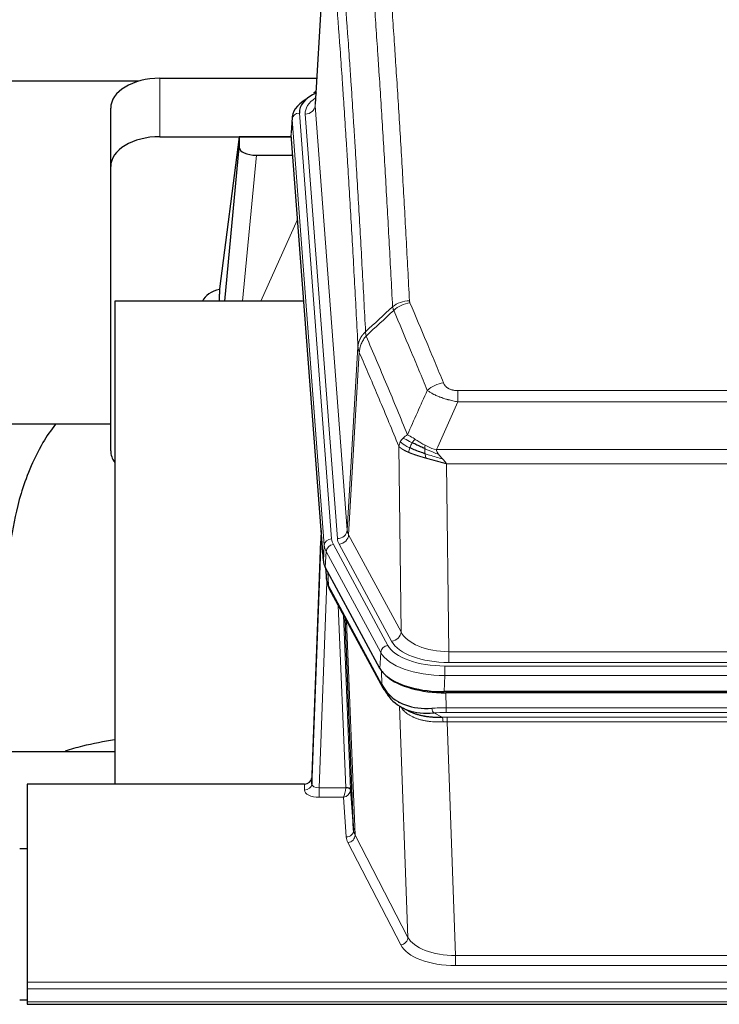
# Model space of a CAD drawing. Header units: inches. Extents: x 0 to 23760, y -13 to 16800.
# Tile 102 of 214: x 6200 to 6485, y 13839 to 14240. Entities that reach past the tile are written whole.
import ezdxf

# ---------------------------------------------------------------- set-up
doc = ezdxf.new("R2010")
doc.units = ezdxf.units.IN
doc.layers.add('254', color=7, linetype='Continuous', true_color=0xffffff)
doc.styles.add('latin_extended', font='simplex.shx')
doc.dimstyles.get("Standard").update_dxf_attribs({"dimtxt": 0.18, "dimasz": 0.18, "dimexe": 0.18, "dimexo": 0.0625, "dimgap": 0.09, "dimtad": 0, "dimtih": 1, "dimtoh": 1, "dimdec": 4, "dimzin": 0, "dimdsep": 46, "dimtxsty": 'Standard', "dimcen": 0.09, "dimadec": 0, "dimazin": 0, "dimtfac": 1, "dimtdec": 4, "dimtofl": 0, "dimtmove": 0, "dimatfit": 3, "dimfxl": 1, "dimtolj": 1, "dimtzin": 0, "dimarcsym": 0})

# ---------------------------------------------------------------- blocks, each defined once
blk = doc.blocks.new('_U11')
at = {"layer": '254', "color": 3, "linetype": 'Continuous', "lineweight": 13, "transparency": 16777216}
for p, q in [((8503.87, 13952.97), (8503.87, 10472.46)), ((1737.89, 13597.98), (1737.89, 10472.46)), ((1877.89, 10512.46), (8363.87, 10512.46))]:
    blk.add_line(p, q, dxfattribs=at)
at = {"layer": '254', "color": 3, "transparency": 16777216}
for points in [[(1877.89, 10535.79), (1877.89, 10489.13), (1737.89, 10512.46)], [(8363.87, 10489.13), (8363.87, 10535.79), (8503.87, 10512.46)]]:
    blk.add_solid(points, dxfattribs=at)
at = {"layer": 'Defpoints', "color": 0, "transparency": 16777216}
for p in [(8503.87, 13992.97), (1737.89, 13637.98), (8503.87, 10512.46)]:
    blk.add_point(p, dxfattribs=at)
at = {"layer": '254', "color": 2, "lineweight": 13, "transparency": 16777216, "insert": (4877.55, 10722.46), "char_height": 140, "attachment_point": 1, "style": 'latin_extended'}
blk.add_mtext('\\A1;6766', dxfattribs=at)
blk = doc.blocks.new('_U14')
at = {"layer": '254', "color": 3, "linetype": 'Continuous', "lineweight": 13, "transparency": 16777216}
for p, q in [((6034.24, 13124.3), (6034.24, 14087.63)), ((5412.87, 13124.3), (6074.24, 13124.3)), ((6034.24, 12619.98), (6034.24, 12984.3)), ((8055.87, 12479.98), (5994.24, 12479.98))]:
    blk.add_line(p, q, dxfattribs=at)
at = {"layer": '254', "color": 3, "transparency": 16777216}
for points in [[(6057.57, 12984.3), (6010.9, 12984.3), (6034.24, 13124.3)], [(6010.9, 12619.98), (6057.57, 12619.98), (6034.24, 12479.98)]]:
    blk.add_solid(points, dxfattribs=at)
at = {"layer": 'Defpoints', "color": 0, "transparency": 16777216}
for p in [(5372.87, 13124.3), (6034.24, 13124.3), (8095.87, 12479.98)]:
    blk.add_point(p, dxfattribs=at)
at = {"layer": '254', "color": 2, "lineweight": 13, "transparency": 16777216, "insert": (5824.24, 13657.63), "char_height": 140, "attachment_point": 1, "rotation": 90, "style": 'latin_extended'}
blk.add_mtext('\\A1;\\C2;650', dxfattribs=at)

msp = doc.modelspace()

# ---------------------------------------------------------------- linework, layer by layer
at = {"layer": '254', "color": 2, "linetype": 'Continuous', "lineweight": 25}
for p, q in [((6325.352, 14291.873), (6320.101, 14205.237)), ((6248.198, 14214.63), (6081.057, 14214.63)), ((6256.923, 14215.835), (6320.745, 14215.835)), ((6320.413, 14210.379), (6319.469, 14209.944)), ((6236.923, 14179.859), (6236.923, 14203.661)), ((6310.722, 14199.886), (6310.341, 14193.604)), ((6256.923, 14192.033), (6310.409, 14192.033)), ((6289.233, 14191.944), (6281.185, 14130.158)), ((6310.417, 14191.944), (6289.233, 14191.944)), ((6289.233, 14191.944), (6289.233, 14187.713)), ((6323.465, 14019.367), (6310.347, 14192.82)), ((6283.322, 14125.057), (6289.233, 14187.713)), ((6296.207, 14184.493), (6310.977, 14184.493)), ((6236.923, 14064.205), (6236.923, 14179.859)), ((6281.184, 14130.152), (6281.185, 14130.158)), ((6281.184, 14130.152), (6281.184, 14127.967)), ((6315.473, 14125.056), (6238.529, 14125.056)), ((6238.529, 14125.056), (6238.529, 13928.489)), ((6236.914, 14074.977), (6166.509, 14074.977)), ((6322.529, 14031.748), (6318.771, 13931.109)), ((6318.76, 13928.573), (6322.448, 14027.355)), ((6346.504, 13975.575), (6324.25, 14016.789)), ((6324.377, 14016.553), (6324.741, 14011.751)), ((6324.734, 14011.864), (6324.563, 14016.208)), ((6324.734, 14011.864), (6324.741, 14011.751)), ((6325.878, 14007.955), (6347.626, 13967.679)), ((6335.785, 13909.744), (6332.357, 13995.955)), ((6589.073, 13966.137), (6372.666, 13966.137)), ((6588.481, 13965.655), (6373.258, 13965.655)), ((6355.767, 13959.503), (6358.51, 13958.116)), ((6166.532, 13941.828), (6238.529, 13941.828)), ((6202.869, 13928.488), (6202.869, 13847.853)), ((6315.772, 13928.488), (6202.869, 13928.488)), ((6318.771, 13931.109), (6318.76, 13928.573)), ((6334.556, 13926.362), (6335.785, 13909.744)), ((6199.87, 13902.29), (6202.87, 13902.29)), ((6202.869, 13847.853), (6202.869, 13845.119)), ((6202.869, 13845.119), (6202.869, 13839.871)), ((6202.874, 13840.547), (6199.872, 13840.547)), ((6202.869, 13839.871), (6202.869, 13838.856)), ((6202.869, 13838.856), (6759.869, 13838.856))]:
    msp.add_line(p, q, dxfattribs=at)
at = {"layer": '254', "color": 110, "linetype": 'Continuous', "lineweight": 13}
for p, q in [((6325.353, 14291.251), (6320.106, 14204.661)), ((6256.923, 14192.033), (6256.923, 14215.835)), ((6313.722, 14201.67), (6326.833, 14028.309)), ((6316.114, 14201.235), (6329.18, 14028.462)), ((6320.106, 14204.661), (6333.172, 14031.888)), ((6310.728, 14199.1), (6310.347, 14192.82)), ((6323.839, 14025.739), (6310.728, 14199.1)), ((6296.207, 14184.493), (6290.6, 14125.057)), ((6298.011, 14125.057), (6312.952, 14158.371)), ((6333.172, 14031.888), (6337.549, 14106.565)), ((6338.105, 14104.231), (6333.753, 14029.979)), ((6378.198, 14088.684), (6583.541, 14088.684)), ((6378.198, 14084.12), (6378.198, 14088.684)), ((6583.541, 14084.12), (6378.198, 14084.12)), ((6355.105, 13990.436), (6354.147, 14066.086)), ((6369.467, 14064.641), (6592.272, 14064.641)), ((6588.159, 14058.897), (6373.579, 14058.897)), ((6373.579, 14058.897), (6374.548, 13982.401)), ((6333.753, 14029.979), (6355.105, 13990.436)), ((6323.465, 14019.367), (6323.839, 14025.739)), ((6327.53, 14026.018), (6349.704, 13984.953)), ((6351.229, 13986.627), (6329.877, 14026.171)), ((6324.623, 14023.162), (6324.25, 14016.789)), ((6346.797, 13982.096), (6324.623, 14023.162)), ((6324.38, 14016.548), (6324.734, 14011.864)), ((6325.301, 14014.842), (6325.519, 14009.285)), ((6324.884, 14010.893), (6321.753, 13927.041)), ((6325.519, 14009.285), (6347.266, 13969.009)), ((6332.559, 13927.128), (6329.537, 14001.179)), ((6331.664, 13997.239), (6334.556, 13926.362)), ((6332.903, 13994.944), (6336.371, 13907.733)), ((6346.504, 13975.575), (6346.797, 13982.096)), ((6374.548, 13977.987), (6374.548, 13982.401)), ((6374.548, 13982.401), (6587.191, 13982.401)), ((6372.959, 13976.563), (6588.779, 13976.563)), ((6372.959, 13972.658), (6372.959, 13976.563)), ((6587.191, 13977.987), (6374.548, 13977.987)), ((6347.266, 13969.009), (6347.09, 13974.645)), ((6372.959, 13972.658), (6372.666, 13966.137)), ((6588.779, 13972.658), (6372.959, 13972.658)), ((6373.258, 13965.655), (6373.449, 13959.564)), ((6357.856, 13866.119), (6354.42, 13960.259)), ((6368.424, 13957.47), (6371.878, 13955.725)), ((6373.449, 13957.698), (6373.449, 13959.564)), ((6373.449, 13959.564), (6588.29, 13959.564)), ((6588.29, 13957.698), (6373.449, 13957.698)), ((6373.791, 13953.891), (6373.791, 13955.756)), ((6373.791, 13955.756), (6587.948, 13955.756)), ((6373.791, 13953.891), (6377.264, 13858.715)), ((6587.948, 13953.891), (6373.791, 13953.891)), ((6315.762, 13926.04), (6315.772, 13928.488)), ((6321.753, 13927.041), (6321.753, 13923.126)), ((6321.753, 13927.041), (6332.558, 13927.041)), ((6321.753, 13923.126), (6331.595, 13923.126)), ((6332.789, 13906.977), (6331.595, 13923.126)), ((6354.947, 13863.056), (6333.462, 13904.67)), ((6336.371, 13907.733), (6357.856, 13866.119)), ((6377.264, 13858.715), (6377.264, 13854.614)), ((6377.264, 13858.715), (6584.474, 13858.715)), ((6584.474, 13854.614), (6377.264, 13854.614)), ((6202.869, 13847.853), (6759.869, 13847.853)), ((6202.869, 13845.119), (6759.869, 13845.119)), ((6202.869, 13839.871), (6759.869, 13839.871))]:
    msp.add_line(p, q, dxfattribs=at)
at = {"layer": '254', "color": 2, "linetype": 'Continuous', "lineweight": 25}
for centre, major_axis, ratio, start_param, end_param in [((6256.923, 14203.661), (-20, 0), 0.608706, 4.712389, 6.2831853), ((6337.741, 14202.044), (-24.034, 0.016), 0.461198, 5.4992389, 6.318352), ((6320.727, 14207.22), (1.258, -2.724), 0.6272114, 2.6666598, 3.1415983), ((6337.741, 14199.383), (-27.03, 0.194), 0.4633579, 5.618257, 6.3212481), ((6256.923, 14179.859), (-20, 0), 0.608706, 4.712389, 6.2831853), ((6296.26, 14187.738), (7.027, 0.031), 0.4617281, 3.1395348, 4.7027345), ((6284.064, 14122.978), (-10.208, 0), 0.7029015, 4.9983373, 5.9892938), ((6284.064, 13931.587), (-10.152, 515.131), 0.0020796, 5.0973621, 5.1034662), ((6256.923, 14064.205), (-20, 0), 0.608706, 0, 0.4035719), ((6350.485, 14019.806), (27.037, 0.006), 0.4611335, 3.1763491, 3.3855005), ((6352.529, 13992.075), (-27.174, 22.247), 0.2659531, 0.2482946, 0.2802748), ((6351.378, 14021.351), (26.161, 11.46), 0.4493681, 3.0159633, 3.1613144), ((6329.232, 14010.176), (3.584, 1.776), 0.8816114, 2.7716102, 3.1419462), ((6372.724, 13978.621), (27.023, 0.034), 0.4619935, 3.3853572, 3.670307), ((6374.098, 13952.13), (-27.355, 20.182), 0.1876908, 0.3765826, 0.5974134), ((6373.283, 13978.13), (27.01, 0.015), 0.4618579, 3.6271853, 4.7111791), ((6372.724, 13978.621), (27.023, 0.034), 0.4619935, 3.670307, 4.7096668), ((6351.145, 13969.58), (3.52, 1.9), 0.8606628, 3.1415888, 3.5094104), ((6371.402, 13949.267), (-23.434, 19.972), 0.1471226, 0.3626514, 0.5834823), ((6352.922, 13966.898), (3.195, 2.407), 0.6715965, 2.6043549, 3.391291), ((6373.195, 13980.947), (25.329, 12.681), 0.6929209, 3.2824386, 4.1662755), ((6373.195, 13980.947), (23.359, 16.381), 0.7286412, 3.1732971, 4.057134), ((6351.023, 13959.407), (-3.388, -2.127), 0.8041825, 3.1410453, 3.3164277), ((6315.772, 13931.201), (3, 0.002), 0.9042699, 4.7116987, 6.2488686)]:
    msp.add_ellipse(centre, major_axis=major_axis, ratio=ratio, start_param=start_param, end_param=end_param, dxfattribs=at)
at = {"layer": '254', "color": 110, "linetype": 'Continuous', "lineweight": 13}
for centre, major_axis, ratio, start_param, end_param in [((6340.133, 14201.609), (-24.034, 0.016), 0.461198, 5.6862399, 6.318352), ((6313.722, 14199.009), (2.991, 0.226), 0.8864705, 1.5038552, 3.0222916), ((6316.114, 14204.783), (3.989, 0.302), 0.8864705, 4.6454478, 6.1638843), ((6358.502, 14116.936), (-9.987, -0.512), 0.8285973, 4.6699673, 5.4273767), ((6358.69, 14116.144), (-9.188, -3.948), 0.8056434, 4.3791539, 5.1247913), ((6372.351, 14083.682), (-9.245, -3.812), 0.7933159, 4.3962573, 5.1392153), ((6322.448, 14025.202), (0.214, 6.443), 0.0117452, 0.5090713, 1.2305416), ((6329.18, 14032.01), (3.989, 0.302), 0.8864705, 4.6454478, 6.1638843), ((6329.877, 14029.719), (3.52, 1.9), 0.8606628, 4.2773553, 5.7957917), ((6353.198, 14032.4), (20.038, 0.241), 0.4621297, 3.1708089, 3.3799603), ((6325.447, 14027.263), (2.998, -0.112), 0.4302668, 3.1576572, 3.7226285), ((6326.833, 14025.648), (2.991, 0.226), 0.8864705, 1.5038552, 3.0222916), ((6350.851, 14026.039), (-27.028, 0.171), 0.4605352, 0.0378207, 0.2469722), ((6327.53, 14023.357), (2.64, 1.425), 0.8606628, 1.1357626, 2.6541991), ((6350.851, 14028.7), (24.033, 0.005), 0.4611335, 3.1763491, 3.3855005), ((6353.198, 14028.852), (24.033, 0.005), 0.4611335, 3.1763491, 3.3855005), ((6352.529, 13992.076), (-27.538, 20.422), 0.1820491, 0.3394773, 0.3714577), ((6329.398, 14009.855), (3.52, 1.9), 0.8606628, 2.7414655, 3.1415888), ((6351.229, 13990.175), (3.52, 1.9), 0.8606628, 4.2773553, 5.7957917), ((6374.468, 13993.008), (-20.002, 0.126), 0.5302672, 0.2567917, 1.5781041), ((6349.704, 13982.292), (2.64, 1.425), 0.8606628, 1.1357626, 2.6541991), ((6373.011, 13987.66), (24.02, 0.03), 0.4619935, 3.3853572, 4.7096668), ((6374.468, 13989.46), (-24.002, 0.049), 0.477994, 0.2537759, 1.5750883), ((6373.011, 13984.999), (-27.018, 0.111), 0.4567867, 0.246464, 1.5707737), ((6351.145, 13969.58), (3.52, 1.9), 0.8606628, 2.7414655, 3.1415888), ((6374.098, 13952.13), (-27.015, 0.091), 0.2751837, 4.7373543, 4.9581852), ((6368.424, 13961.305), (-0.368, 3.983), 0.2964475, 2.0527062, 2.8396422), ((6374.098, 13948.295), (-23.017, 0.318), 0.4083138, 4.7462544, 4.9670852), ((6374.58, 13945.944), (-24.025, 0.387), 0.4081206, 4.7518286, 4.8316761), ((6371.878, 13951.89), (0.131, -3.998), 0.1099517, 2.0830946, 2.8518059), ((6374.58, 13942.108), (-20.023, 0.877), 0.5868265, 4.777515, 4.8573626), ((6315.762, 13928.664), (-3, 0.013), 0.8746179, 1.5745081, 3.1116779), ((6321.765, 13928.664), (3.004, 0.138), 0.5390598, 3.1127167, 4.683513), ((6321.765, 13926.04), (6.003, 0.008), 0.4854373, 3.1388974, 4.7096937), ((6331.595, 13925.749), (0.506, 2.997), 0.2740591, 3.694004, 5.2037138), ((6331.595, 13925.749), (2.669, 1.608), 0.8008031, 4.262859, 5.7725688), ((6331.559, 13927.096), (-1.001, 0.011), 0.903668, 3.0924533, 3.1882188), ((6332.558, 13926.18), (1.996, -0.13), 0.4297663, 0.0674602, 1.5988341), ((6332.559, 13926.267), (1.998, 0.082), 0.4302193, 0.0160628, 1.553239), ((6331.559, 13926.235), (2.996, 0.15), 0.884215, 6.1784613, 6.2742268), ((6332.789, 13909.601), (-2.992, -0.221), 0.8740585, 1.5062672, 3.1117425), ((6355.788, 13909.999), (-20.016, 0.121), 0.4848834, 0.0387668, 0.248091), ((6355.788, 13907.375), (-23.014, 0.002), 0.4845187, 0.0358431, 0.2451673), ((6333.462, 13907.294), (-2.666, -1.376), 0.8484453, 1.1579292, 2.76165), ((6354.947, 13865.68), (-2.666, -1.376), 0.8484453, 1.1579292, 2.76165), ((6377.271, 13868.389), (-20.013, 0.104), 0.483363, 0.2476114, 1.5729934), ((6377.271, 13865.765), (23.012, 0.004), 0.4845836, 3.3866449, 4.7120269)]:
    msp.add_ellipse(centre, major_axis=major_axis, ratio=ratio, start_param=start_param, end_param=end_param, dxfattribs=at)
for points, knots in [([(6351.635, 14122.849), (6351.196, 14131.417), (6350.305, 14148.316), (6349.383, 14164.739), (6348.68, 14176.877), (6348.444, 14180.894), (6347.967, 14188.867), (6347.727, 14192.824), (6347.001, 14204.605), (6346.509, 14212.338), (6345.885, 14221.851), (6345.759, 14223.746), (6345.508, 14227.52), (6345.129, 14233.158), (6344.746, 14238.726), (6343.974, 14249.767), (6342.931, 14264.24), (6341.321, 14285.2), (6340.219, 14298.675), (6339.661, 14305.287)], [0, 0, 0, 0, 0.125, 0.25, 0.25, 0.3125, 0.3125, 0.375, 0.375, 0.5, 0.5, 0.53125, 0.53125, 0.5625, 0.625, 0.625, 0.75, 0.875, 1, 1, 1, 1]), ([(6346.544, 14307.877), (6347.101, 14301.257), (6348.202, 14287.767), (6349.81, 14266.782), (6350.852, 14252.293), (6351.623, 14241.238), (6352.005, 14235.664), (6352.383, 14230.02), (6352.635, 14226.241), (6352.76, 14224.344), (6353.383, 14214.82), (6353.875, 14207.078), (6354.6, 14195.283), (6354.84, 14191.321), (6355.316, 14183.339), (6355.552, 14179.317), (6356.254, 14167.164), (6357.174, 14150.722), (6358.065, 14133.804), (6358.502, 14125.225)], [0, 0, 0, 0, 0.125, 0.25, 0.375, 0.375, 0.4375, 0.46875, 0.46875, 0.5, 0.5, 0.625, 0.625, 0.6875, 0.6875, 0.75, 0.75, 0.875, 1, 1, 1, 1]), ([(6328.409, 14297.867), (6328.98, 14291.176), (6330.108, 14277.533), (6331.753, 14256.292), (6332.819, 14241.613), (6333.608, 14230.409), (6333.999, 14224.759), (6334.451, 14218.081), (6334.643, 14215.202), (6334.771, 14213.278), (6334.835, 14212.314), (6335.154, 14207.484), (6335.533, 14201.64), (6335.971, 14194.74), (6336.158, 14191.765), (6336.282, 14189.778), (6336.344, 14188.782), (6336.9, 14179.804), (6337.873, 14163.597), (6339.284, 14138.544), (6340.192, 14121.348), (6340.638, 14112.627)], [0, 0, 0, 0, 0.125, 0.25, 0.375, 0.375, 0.4375, 0.46875, 0.484375, 0.484375, 0.5, 0.5, 0.5625, 0.59375, 0.609375, 0.609375, 0.625, 0.625, 0.75, 0.875, 1, 1, 1, 1]), ([(6337.549, 14106.565), (6337.104, 14115.259), (6336.198, 14132.401), (6334.791, 14157.375), (6333.821, 14173.533), (6333.266, 14182.483), (6333.205, 14183.476), (6333.081, 14185.457), (6332.895, 14188.423), (6332.458, 14195.302), (6332.08, 14201.128), (6331.762, 14205.944), (6331.698, 14206.905), (6331.57, 14208.823), (6331.378, 14211.694), (6330.928, 14218.352), (6330.538, 14223.985), (6329.752, 14235.156), (6328.688, 14249.793), (6327.048, 14270.974), (6325.923, 14284.578), (6325.353, 14291.251)], [0, 0, 0, 0, 0.125, 0.25, 0.375, 0.375, 0.390625, 0.390625, 0.40625, 0.4375, 0.5, 0.5, 0.515625, 0.515625, 0.53125, 0.5625, 0.625, 0.625, 0.75, 0.875, 1, 1, 1, 1]), ([(6358.69, 14124.43), (6358.634, 14124.561), (6358.59, 14124.692), (6358.528, 14124.957), (6358.509, 14125.091), (6358.502, 14125.225)], [0, 0, 0, 0, 0.5, 0.5, 1, 1, 1, 1]), ([(6365.771, 14088.78), (6364.636, 14091.539), (6363.499, 14094.287), (6361.224, 14099.759), (6360.085, 14102.484), (6356.666, 14110.625), (6354.382, 14116.007), (6352.093, 14121.343)], [0, 0, 0, 0, 0.25, 0.25, 0.5, 0.5, 1, 1, 1, 1]), ([(6358.69, 14124.43), (6360.975, 14119.089), (6363.257, 14113.703), (6366.672, 14105.555), (6367.809, 14102.827), (6370.082, 14097.349), (6371.217, 14094.599), (6372.351, 14091.838)], [0, 0, 0, 0, 0.5, 0.5, 0.75, 0.75, 1, 1, 1, 1]), ([(6337.549, 14106.565), (6337.549, 14106.58), (6337.551, 14106.61), (6337.554, 14106.654), (6337.558, 14106.699), (6337.561, 14106.744), (6337.565, 14106.789), (6337.569, 14106.834), (6337.573, 14106.878), (6337.578, 14106.923), (6337.583, 14106.968), (6337.588, 14107.013), (6337.593, 14107.057), (6337.599, 14107.102), (6337.605, 14107.147), (6337.611, 14107.191), (6337.617, 14107.236), (6337.624, 14107.28), (6337.631, 14107.325), (6337.638, 14107.369), (6337.645, 14107.414), (6337.653, 14107.458), (6337.661, 14107.503), (6337.669, 14107.547), (6337.677, 14107.592), (6337.686, 14107.636), (6337.695, 14107.68), (6337.704, 14107.725), (6337.713, 14107.769), (6337.723, 14107.813), (6337.733, 14107.857), (6337.743, 14107.901), (6337.753, 14107.945), (6337.764, 14107.989), (6337.775, 14108.033), (6337.786, 14108.077), (6337.797, 14108.121), (6337.809, 14108.165), (6337.821, 14108.209), (6337.833, 14108.252), (6337.845, 14108.296), (6337.858, 14108.34), (6337.871, 14108.383), (6337.884, 14108.427), (6337.897, 14108.47), (6337.911, 14108.514), (6337.924, 14108.557), (6337.939, 14108.6), (6337.953, 14108.644), (6337.967, 14108.687), (6337.982, 14108.73), (6337.997, 14108.773), (6338.013, 14108.816), (6338.028, 14108.859), (6338.044, 14108.902), (6338.06, 14108.945), (6338.076, 14108.987), (6338.093, 14109.03), (6338.11, 14109.073), (6338.127, 14109.115), (6338.144, 14109.158), (6338.161, 14109.2), (6338.179, 14109.242), (6338.197, 14109.285), (6338.215, 14109.327), (6338.234, 14109.369), (6338.252, 14109.411), (6338.271, 14109.453), (6338.29, 14109.495), (6338.31, 14109.537), (6338.329, 14109.578), (6338.349, 14109.62), (6338.369, 14109.662), (6338.389, 14109.703), (6338.41, 14109.744), (6338.431, 14109.786), (6338.458, 14109.839), (6338.492, 14109.904), (6338.533, 14109.981), (6338.574, 14110.057), (6338.617, 14110.133), (6338.66, 14110.209), (6338.704, 14110.285), (6338.749, 14110.36), (6338.794, 14110.435), (6338.841, 14110.51), (6338.888, 14110.584), (6338.936, 14110.658), (6338.984, 14110.731), (6339.034, 14110.805), (6339.084, 14110.877), (6339.135, 14110.95), (6339.187, 14111.022), (6339.239, 14111.094), (6339.292, 14111.165), (6339.346, 14111.236), (6339.401, 14111.307), (6339.456, 14111.377), (6339.512, 14111.447), (6339.569, 14111.516), (6339.626, 14111.585), (6339.685, 14111.653), (6339.743, 14111.722), (6339.803, 14111.789), (6339.863, 14111.856), (6339.924, 14111.923), (6339.986, 14111.989), (6340.048, 14112.055), (6340.111, 14112.121), (6340.175, 14112.186), (6340.239, 14112.25), (6340.304, 14112.314), (6340.369, 14112.378), (6340.436, 14112.441), (6340.502, 14112.503), (6340.57, 14112.565), (6340.615, 14112.606), (6340.638, 14112.627)], [0, 0, 0, 0, 0.0066687, 0.0133374, 0.0200061, 0.0266746, 0.0333432, 0.0400116, 0.0466801, 0.0533484, 0.0600168, 0.066685, 0.0733532, 0.0800214, 0.0866895, 0.0933575, 0.1000255, 0.1066935, 0.1133614, 0.1200292, 0.126697, 0.1333647, 0.1400324, 0.1467001, 0.1533676, 0.1600352, 0.1667026, 0.1733701, 0.1800374, 0.1867047, 0.193372, 0.2000392, 0.2067064, 0.2133735, 0.2200405, 0.2267075, 0.2333745, 0.2400414, 0.2467082, 0.253375, 0.2600418, 0.2667085, 0.2733751, 0.2800417, 0.2867082, 0.2933747, 0.3000412, 0.3067075, 0.3133739, 0.3200401, 0.3267064, 0.3333725, 0.3400387, 0.3467047, 0.3533708, 0.3600367, 0.3667026, 0.3733685, 0.3800343, 0.3867001, 0.3933658, 0.4000315, 0.4066971, 0.4133626, 0.4200281, 0.4266936, 0.433359, 0.4400243, 0.4466896, 0.4533549, 0.4600201, 0.4666852, 0.4733503, 0.4800154, 0.4866804, 0.4933453, 0.5000102, 0.5125098, 0.5250093, 0.5375088, 0.5500082, 0.5625077, 0.5750071, 0.5875066, 0.600006, 0.6125054, 0.6250049, 0.6375043, 0.6500037, 0.6625032, 0.6750026, 0.6875021, 0.7000016, 0.7125011, 0.7250006, 0.7375001, 0.7499997, 0.7624993, 0.7749989, 0.7874985, 0.7999982, 0.812498, 0.8249977, 0.8374975, 0.8499974, 0.8624973, 0.8749972, 0.8874972, 0.8999973, 0.9124974, 0.9249976, 0.9374978, 0.9499981, 0.9624985, 0.9749989, 0.9874994, 1, 1, 1, 1]), ([(6338.105, 14104.231), (6338.126, 14104.814), (6338.204, 14105.402), (6338.467, 14106.569), (6338.653, 14107.148), (6339.125, 14108.279), (6339.41, 14108.832), (6340.068, 14109.896), (6340.441, 14110.406), (6340.85, 14110.889)], [0, 0, 0, 0, 0.25, 0.25, 0.5, 0.5, 0.75, 0.75, 1, 1, 1, 1]), ([(6340.85, 14110.889), (6340.775, 14111.183), (6340.732, 14111.486), (6340.674, 14112.076), (6340.659, 14112.363), (6340.638, 14112.627)], [0, 0, 0, 0, 0.5, 0.5, 1, 1, 1, 1]), ([(6340.85, 14110.889), (6343.672, 14104.334), (6346.488, 14097.71), (6350.701, 14087.671), (6352.104, 14084.307), (6354.907, 14077.545), (6356.306, 14074.147), (6357.704, 14070.732)], [0, 0, 0, 0, 0.5, 0.5, 0.75, 0.75, 1, 1, 1, 1]), ([(6338.105, 14104.231), (6338.1, 14104.244), (6338.09, 14104.269), (6338.075, 14104.307), (6338.059, 14104.346), (6338.044, 14104.385), (6338.029, 14104.425), (6338.013, 14104.466), (6337.998, 14104.507), (6337.983, 14104.549), (6337.967, 14104.592), (6337.952, 14104.635), (6337.936, 14104.679), (6337.921, 14104.723), (6337.906, 14104.768), (6337.891, 14104.814), (6337.876, 14104.86), (6337.861, 14104.907), (6337.846, 14104.954), (6337.831, 14105.002), (6337.816, 14105.051), (6337.802, 14105.1), (6337.788, 14105.15), (6337.774, 14105.201), (6337.76, 14105.252), (6337.746, 14105.304), (6337.733, 14105.356), (6337.712, 14105.44), (6337.686, 14105.553), (6337.658, 14105.69), (6337.634, 14105.817), (6337.615, 14105.934), (6337.599, 14106.041), (6337.586, 14106.138), (6337.576, 14106.226), (6337.568, 14106.303), (6337.562, 14106.37), (6337.557, 14106.427), (6337.554, 14106.474), (6337.552, 14106.51), (6337.55, 14106.537), (6337.549, 14106.554), (6337.549, 14106.562), (6337.549, 14106.565)], [0, 0, 0, 0, 0.0155037, 0.0313049, 0.0474035, 0.0637997, 0.0804935, 0.097485, 0.1147743, 0.1323613, 0.1502462, 0.1684289, 0.1869096, 0.2056883, 0.224765, 0.2441397, 0.2638126, 0.2837835, 0.3040527, 0.32462, 0.3454856, 0.3666494, 0.3881116, 0.409872, 0.4319308, 0.454288, 0.4769435, 0.4998975, 0.5635611, 0.6228928, 0.6778927, 0.7285606, 0.7748966, 0.8169007, 0.8545729, 0.8879131, 0.9169214, 0.9415977, 0.9619421, 0.9779545, 0.989635, 0.9969835, 1, 1, 1, 1]), ([(6354.147, 14066.086), (6352.817, 14069.327), (6351.484, 14072.553), (6348.817, 14078.973), (6347.481, 14082.167), (6343.47, 14091.703), (6340.791, 14097.998), (6338.105, 14104.231)], [0, 0, 0, 0, 0.25, 0.25, 0.5, 0.5, 1, 1, 1, 1]), ([(6378.198, 14084.12), (6377.863, 14084.181), (6377.53, 14084.244), (6376.867, 14084.378), (6376.539, 14084.447), (6375.563, 14084.665), (6374.925, 14084.821), (6374.222, 14085.01), (6374.145, 14085.031), (6373.989, 14085.073), (6373.912, 14085.095), (6373.68, 14085.16), (6373.527, 14085.204), (6373.073, 14085.338), (6372.478, 14085.52), (6371.905, 14085.712), (6371.484, 14085.859), (6371.275, 14085.933), (6371.07, 14086.009), (6370.934, 14086.06), (6370.866, 14086.085), (6370.26, 14086.316), (6369.752, 14086.526), (6369.033, 14086.85), (6368.8, 14086.959), (6368.462, 14087.125), (6368.351, 14087.18), (6368.133, 14087.292), (6368.025, 14087.348), (6367.498, 14087.63), (6367.11, 14087.858), (6366.395, 14088.316), (6366.068, 14088.548), (6365.771, 14088.78)], [0, 0, 0, 0, 0.0625, 0.0625, 0.125, 0.125, 0.25, 0.25, 0.265625, 0.265625, 0.28125, 0.28125, 0.3125, 0.3125, 0.375, 0.4375, 0.4375, 0.46875, 0.484375, 0.484375, 0.5, 0.5, 0.625, 0.625, 0.6875, 0.6875, 0.71875, 0.71875, 0.75, 0.75, 0.875, 0.875, 1, 1, 1, 1]), ([(6378.198, 14088.684), (6378.015, 14088.684), (6377.833, 14088.688), (6377.469, 14088.707), (6377.289, 14088.721), (6376.934, 14088.759), (6376.758, 14088.783), (6376.412, 14088.842), (6376.241, 14088.876), (6376.03, 14088.926), (6375.988, 14088.937), (6375.904, 14088.958), (6375.78, 14088.991), (6375.658, 14089.027), (6375.42, 14089.101), (6375.112, 14089.21), (6374.825, 14089.338), (6374.651, 14089.423), (6374.617, 14089.44), (6374.549, 14089.475), (6374.515, 14089.493), (6374.415, 14089.547), (6374.35, 14089.584), (6374.161, 14089.697), (6374.042, 14089.776), (6373.815, 14089.938), (6373.708, 14090.022), (6373.505, 14090.195), (6373.409, 14090.284), (6373.296, 14090.398), (6373.274, 14090.421), (6373.23, 14090.467), (6373.209, 14090.49), (6373.145, 14090.56), (6373.104, 14090.607), (6372.985, 14090.749), (6372.912, 14090.844), (6372.775, 14091.038), (6372.711, 14091.136), (6372.535, 14091.432), (6372.435, 14091.633), (6372.351, 14091.838)], [0, 0, 0, 0, 0.0625, 0.0625, 0.125, 0.125, 0.1875, 0.1875, 0.25, 0.25, 0.265625, 0.265625, 0.28125, 0.3125, 0.3125, 0.375, 0.4375, 0.4375, 0.453125, 0.453125, 0.46875, 0.46875, 0.5, 0.5, 0.5625, 0.5625, 0.625, 0.625, 0.6875, 0.6875, 0.703125, 0.703125, 0.71875, 0.71875, 0.75, 0.75, 0.8125, 0.8125, 0.875, 0.875, 1, 1, 1, 1]), ([(6354.786, 14067.8), (6354.943, 14068.075), (6355.123, 14068.346), (6355.527, 14068.877), (6355.752, 14069.137), (6355.997, 14069.388)], [0, 0, 0, 0, 0.5, 0.5, 1, 1, 1, 1]), ([(6355.997, 14069.388), (6356.243, 14069.632), (6356.509, 14069.867), (6357.079, 14070.317), (6357.383, 14070.531), (6357.704, 14070.732)], [0, 0, 0, 0, 0.5, 0.5, 1, 1, 1, 1]), ([(6359.655, 14067.457), (6359.284, 14067.644), (6358.927, 14067.827), (6357.566, 14068.533), (6356.695, 14069.005), (6355.997, 14069.388)], [0, 0, 0, 0, 0.25, 0.25, 1, 1, 1, 1]), ([(6360.879, 14068.837), (6360.58, 14069.031), (6360.29, 14069.219), (6359.163, 14069.939), (6358.397, 14070.405), (6357.704, 14070.732)], [0, 0, 0, 0, 0.25, 0.25, 1, 1, 1, 1]), ([(6359.655, 14067.457), (6359.754, 14067.612), (6359.855, 14067.76), (6360.112, 14068.104), (6360.269, 14068.288), (6360.58, 14068.603), (6360.733, 14068.735), (6360.879, 14068.837)], [0, 0, 0, 0, 0.25, 0.25, 0.625, 0.625, 1, 1, 1, 1]), ([(6364.849, 14066.429), (6364.668, 14066.525), (6364.49, 14066.623), (6363.783, 14067.017), (6363.268, 14067.324), (6362.274, 14067.938), (6361.795, 14068.245), (6361.18, 14068.642), (6361.029, 14068.74), (6360.879, 14068.837)], [0, 0, 0, 0, 0.125, 0.125, 0.5, 0.5, 0.875, 0.875, 1, 1, 1, 1]), ([(6354.147, 14066.086), (6354.205, 14066.372), (6354.287, 14066.66), (6354.5, 14067.232), (6354.631, 14067.518), (6354.786, 14067.8)], [0, 0, 0, 0, 0.5, 0.5, 1, 1, 1, 1]), ([(6358.179, 14063.538), (6358.168, 14063.543), (6358.144, 14063.553), (6358.109, 14063.568), (6358.074, 14063.583), (6358.038, 14063.598), (6358.002, 14063.614), (6357.965, 14063.629), (6357.928, 14063.645), (6357.891, 14063.662), (6357.853, 14063.678), (6357.815, 14063.695), (6357.777, 14063.712), (6357.738, 14063.729), (6357.699, 14063.746), (6357.659, 14063.764), (6357.62, 14063.782), (6357.58, 14063.8), (6357.539, 14063.818), (6357.498, 14063.836), (6357.457, 14063.855), (6357.416, 14063.874), (6357.374, 14063.893), (6357.332, 14063.913), (6357.29, 14063.933), (6357.248, 14063.953), (6357.205, 14063.973), (6357.162, 14063.993), (6357.119, 14064.014), (6357.076, 14064.035), (6357.032, 14064.056), (6356.988, 14064.077), (6356.944, 14064.099), (6356.9, 14064.121), (6356.855, 14064.143), (6356.811, 14064.166), (6356.766, 14064.188), (6356.721, 14064.211), (6356.676, 14064.234), (6356.631, 14064.258), (6356.585, 14064.282), (6356.54, 14064.306), (6356.494, 14064.33), (6356.448, 14064.354), (6356.402, 14064.379), (6356.356, 14064.404), (6356.31, 14064.429), (6356.264, 14064.455), (6356.218, 14064.481), (6356.172, 14064.507), (6356.126, 14064.533), (6356.08, 14064.559), (6356.033, 14064.586), (6355.987, 14064.613), (6355.941, 14064.641), (6355.895, 14064.669), (6355.848, 14064.697), (6355.802, 14064.725), (6355.756, 14064.753), (6355.71, 14064.782), (6355.664, 14064.811), (6355.619, 14064.84), (6355.573, 14064.87), (6355.527, 14064.9), (6355.482, 14064.93), (6355.437, 14064.96), (6355.391, 14064.991), (6355.346, 14065.022), (6355.302, 14065.054), (6355.257, 14065.085), (6355.213, 14065.117), (6355.168, 14065.149), (6355.125, 14065.182), (6355.081, 14065.214), (6355.037, 14065.247), (6354.994, 14065.281), (6354.952, 14065.314), (6354.909, 14065.348), (6354.867, 14065.382), (6354.825, 14065.417), (6354.783, 14065.451), (6354.742, 14065.486), (6354.702, 14065.522), (6354.661, 14065.557), (6354.621, 14065.593), (6354.582, 14065.629), (6354.543, 14065.666), (6354.504, 14065.703), (6354.466, 14065.74), (6354.428, 14065.777), (6354.391, 14065.815), (6354.355, 14065.853), (6354.319, 14065.891), (6354.283, 14065.929), (6354.248, 14065.968), (6354.214, 14066.007), (6354.18, 14066.047), (6354.158, 14066.073), (6354.147, 14066.086)], [0, 0, 0, 0, 0.0060657, 0.012223, 0.0184718, 0.0248123, 0.0312443, 0.0377679, 0.0443831, 0.0510899, 0.0578883, 0.0647782, 0.0717598, 0.0788329, 0.0859977, 0.093254, 0.1006019, 0.1080414, 0.1155725, 0.1231952, 0.1309095, 0.1387154, 0.1466129, 0.1546019, 0.1626826, 0.1708549, 0.1791188, 0.1874742, 0.1959213, 0.20446, 0.2130903, 0.2218121, 0.2306256, 0.2395307, 0.2485274, 0.2576156, 0.2667955, 0.276067, 0.2854301, 0.2948848, 0.3044311, 0.314069, 0.3237985, 0.3336196, 0.3435324, 0.3535367, 0.3636326, 0.3738202, 0.3840993, 0.3944701, 0.4049324, 0.4154864, 0.426132, 0.4368691, 0.4476979, 0.4586183, 0.4696303, 0.480734, 0.4919292, 0.503216, 0.5145945, 0.5260645, 0.5376262, 0.5492795, 0.5610244, 0.5728609, 0.584789, 0.5968087, 0.60892, 0.621123, 0.6334175, 0.6458037, 0.6582815, 0.6708509, 0.6835119, 0.6962645, 0.7091087, 0.7220445, 0.735072, 0.748191, 0.7614017, 0.774704, 0.7880979, 0.8015834, 0.8151605, 0.8288293, 0.8425896, 0.8564416, 0.8703852, 0.8844204, 0.8985472, 0.9127656, 0.9270756, 0.9414773, 0.9559705, 0.9705554, 0.9852319, 1, 1, 1, 1]), ([(6358.669, 14065.384), (6358.234, 14065.588), (6357.824, 14065.792), (6356.295, 14066.607), (6355.399, 14067.216), (6354.786, 14067.8)], [0, 0, 0, 0, 0.25, 0.25, 1, 1, 1, 1]), ([(6358.179, 14063.538), (6358.215, 14063.719), (6358.257, 14063.924), (6358.363, 14064.37), (6358.425, 14064.611), (6358.551, 14065.033), (6358.607, 14065.207), (6358.669, 14065.384)], [0, 0, 0, 0, 0.375, 0.375, 0.75, 0.75, 1, 1, 1, 1]), ([(6358.669, 14065.384), (6358.7, 14065.472), (6358.732, 14065.561), (6358.867, 14065.918), (6358.98, 14066.189), (6359.229, 14066.717), (6359.365, 14066.975), (6359.557, 14067.3), (6359.606, 14067.379), (6359.655, 14067.457)], [0, 0, 0, 0, 0.125, 0.125, 0.5, 0.5, 0.875, 0.875, 1, 1, 1, 1]), ([(6364.698, 14065.06), (6364.697, 14065.215), (6364.698, 14065.363), (6364.712, 14065.706), (6364.728, 14065.89), (6364.776, 14066.202), (6364.808, 14066.331), (6364.849, 14066.429)], [0, 0, 0, 0, 0.25, 0.25, 0.625, 0.625, 1, 1, 1, 1]), ([(6370.337, 14062.742), (6368.927, 14063.264), (6367.49, 14063.847), (6365.62, 14064.652), (6365.156, 14064.856), (6364.698, 14065.06)], [0, 0, 0, 0, 0.75, 0.75, 1, 1, 1, 1]), ([(6364.867, 14063), (6364.855, 14063.087), (6364.843, 14063.174), (6364.799, 14063.527), (6364.77, 14063.796), (6364.726, 14064.321), (6364.711, 14064.579), (6364.701, 14064.903), (6364.699, 14064.982), (6364.698, 14065.06)], [0, 0, 0, 0, 0.125, 0.125, 0.5, 0.5, 0.875, 0.875, 1, 1, 1, 1]), ([(6369.467, 14064.641), (6368.246, 14064.906), (6367.07, 14065.349), (6365.576, 14066.052), (6365.209, 14066.237), (6364.849, 14066.429)], [0, 0, 0, 0, 0.75, 0.75, 1, 1, 1, 1]), ([(6365.182, 14061.206), (6365.16, 14061.213), (6365.116, 14061.225), (6365.05, 14061.244), (6364.984, 14061.263), (6364.918, 14061.281), (6364.852, 14061.3), (6364.786, 14061.319), (6364.719, 14061.338), (6364.653, 14061.357), (6364.587, 14061.376), (6364.52, 14061.396), (6364.454, 14061.415), (6364.387, 14061.434), (6364.321, 14061.453), (6364.254, 14061.473), (6364.188, 14061.492), (6364.121, 14061.511), (6364.054, 14061.531), (6363.988, 14061.55), (6363.921, 14061.57), (6363.854, 14061.59), (6363.787, 14061.609), (6363.72, 14061.629), (6363.653, 14061.649), (6363.586, 14061.669), (6363.519, 14061.689), (6363.452, 14061.709), (6363.385, 14061.729), (6363.318, 14061.749), (6363.251, 14061.769), (6363.184, 14061.789), (6363.117, 14061.809), (6363.05, 14061.83), (6362.983, 14061.85), (6362.916, 14061.87), (6362.849, 14061.891), (6362.781, 14061.912), (6362.714, 14061.932), (6362.647, 14061.953), (6362.58, 14061.974), (6362.513, 14061.994), (6362.446, 14062.015), (6362.379, 14062.036), (6362.312, 14062.057), (6362.245, 14062.078), (6362.178, 14062.099), (6362.111, 14062.12), (6362.044, 14062.142), (6361.977, 14062.163), (6361.91, 14062.184), (6361.843, 14062.206), (6361.776, 14062.227), (6361.71, 14062.249), (6361.643, 14062.27), (6361.576, 14062.292), (6361.509, 14062.314), (6361.443, 14062.335), (6361.376, 14062.357), (6361.31, 14062.379), (6361.243, 14062.401), (6361.177, 14062.423), (6361.111, 14062.445), (6361.044, 14062.467), (6360.978, 14062.49), (6360.912, 14062.512), (6360.846, 14062.534), (6360.78, 14062.557), (6360.714, 14062.579), (6360.648, 14062.602), (6360.583, 14062.625), (6360.517, 14062.647), (6360.452, 14062.67), (6360.386, 14062.693), (6360.321, 14062.716), (6360.256, 14062.739), (6360.19, 14062.762), (6360.125, 14062.785), (6360.061, 14062.808), (6359.996, 14062.832), (6359.931, 14062.855), (6359.866, 14062.878), (6359.802, 14062.902), (6359.738, 14062.926), (6359.673, 14062.949), (6359.609, 14062.973), (6359.545, 14062.997), (6359.482, 14063.02), (6359.418, 14063.044), (6359.354, 14063.068), (6359.291, 14063.092), (6359.228, 14063.117), (6359.165, 14063.141), (6359.102, 14063.165), (6359.039, 14063.189), (6358.976, 14063.214), (6358.914, 14063.238), (6358.852, 14063.263), (6358.79, 14063.288), (6358.728, 14063.312), (6358.666, 14063.337), (6358.604, 14063.362), (6358.543, 14063.387), (6358.482, 14063.412), (6358.421, 14063.437), (6358.36, 14063.462), (6358.3, 14063.487), (6358.239, 14063.513), (6358.199, 14063.53), (6358.179, 14063.538)], [0, 0, 0, 0, 0.0082024, 0.0164263, 0.0246716, 0.0329384, 0.0412265, 0.0495362, 0.0578672, 0.0662198, 0.0745938, 0.0829892, 0.0914062, 0.0998446, 0.1083045, 0.1167859, 0.1252887, 0.1338131, 0.1423589, 0.1509263, 0.1595151, 0.1681255, 0.1767574, 0.1854108, 0.1940858, 0.2027822, 0.2115002, 0.2202398, 0.2290008, 0.2377835, 0.2465876, 0.2554134, 0.2642606, 0.2731295, 0.2820199, 0.2909319, 0.2998654, 0.3088206, 0.3177973, 0.3267956, 0.3358154, 0.3448569, 0.35392, 0.3630047, 0.3721109, 0.3812388, 0.3903883, 0.3995594, 0.4087522, 0.4179665, 0.4272025, 0.4364601, 0.4457393, 0.4550402, 0.4643627, 0.4737069, 0.4830727, 0.4924601, 0.5018692, 0.5113, 0.5207524, 0.5302265, 0.5397222, 0.5492397, 0.5587788, 0.5683395, 0.577922, 0.5875261, 0.5971519, 0.6067994, 0.6164686, 0.6261595, 0.6358721, 0.6456064, 0.6553624, 0.6651401, 0.6749395, 0.6847606, 0.6946034, 0.704468, 0.7143542, 0.7242622, 0.734192, 0.7441434, 0.7541166, 0.7641115, 0.7741282, 0.7841666, 0.7942268, 0.8043087, 0.8144123, 0.8245377, 0.8346848, 0.8448538, 0.8550444, 0.8652568, 0.875491, 0.885747, 0.8960247, 0.9063242, 0.9166455, 0.9269886, 0.9373534, 0.9477401, 0.9581485, 0.9685787, 0.9790306, 0.9895044, 1, 1, 1, 1]), ([(6365.182, 14061.206), (6365.148, 14061.378), (6365.109, 14061.574), (6365.027, 14062.006), (6364.985, 14062.241), (6364.917, 14062.654), (6364.891, 14062.825), (6364.867, 14063)], [0, 0, 0, 0, 0.375, 0.375, 0.75, 0.75, 1, 1, 1, 1]), ([(6372.009, 14060.845), (6370.236, 14061.349), (6368.407, 14061.879), (6366.033, 14062.621), (6365.445, 14062.809), (6364.867, 14063)], [0, 0, 0, 0, 0.75, 0.75, 1, 1, 1, 1]), ([(6373.579, 14058.897), (6373.557, 14058.903), (6373.513, 14058.916), (6373.447, 14058.934), (6373.38, 14058.953), (6373.313, 14058.972), (6373.247, 14058.991), (6373.18, 14059.01), (6373.113, 14059.029), (6373.046, 14059.048), (6372.979, 14059.067), (6372.911, 14059.086), (6372.844, 14059.105), (6372.776, 14059.123), (6372.709, 14059.142), (6372.641, 14059.161), (6372.573, 14059.18), (6372.505, 14059.199), (6372.437, 14059.218), (6372.369, 14059.237), (6372.301, 14059.256), (6372.233, 14059.275), (6372.165, 14059.294), (6372.096, 14059.313), (6372.028, 14059.332), (6371.959, 14059.351), (6371.89, 14059.37), (6371.821, 14059.389), (6371.752, 14059.407), (6371.683, 14059.426), (6371.614, 14059.445), (6371.545, 14059.464), (6371.476, 14059.483), (6371.407, 14059.502), (6371.337, 14059.521), (6371.268, 14059.54), (6371.198, 14059.559), (6371.128, 14059.578), (6371.059, 14059.597), (6370.989, 14059.617), (6370.919, 14059.636), (6370.849, 14059.655), (6370.779, 14059.674), (6370.709, 14059.693), (6370.639, 14059.712), (6370.568, 14059.731), (6370.498, 14059.75), (6370.428, 14059.769), (6370.357, 14059.788), (6370.287, 14059.807), (6370.216, 14059.827), (6370.145, 14059.846), (6370.075, 14059.865), (6370.004, 14059.884), (6369.933, 14059.903), (6369.862, 14059.922), (6369.791, 14059.942), (6369.72, 14059.961), (6369.649, 14059.98), (6369.578, 14059.999), (6369.506, 14060.019), (6369.435, 14060.038), (6369.364, 14060.057), (6369.293, 14060.077), (6369.221, 14060.096), (6369.15, 14060.115), (6369.078, 14060.135), (6369.007, 14060.154), (6368.935, 14060.173), (6368.863, 14060.193), (6368.792, 14060.212), (6368.72, 14060.232), (6368.648, 14060.251), (6368.576, 14060.27), (6368.504, 14060.29), (6368.432, 14060.309), (6368.361, 14060.329), (6368.289, 14060.348), (6368.217, 14060.368), (6368.145, 14060.387), (6368.073, 14060.407), (6368, 14060.427), (6367.928, 14060.446), (6367.856, 14060.466), (6367.784, 14060.486), (6367.712, 14060.505), (6367.64, 14060.525), (6367.567, 14060.545), (6367.495, 14060.564), (6367.423, 14060.584), (6367.351, 14060.604), (6367.278, 14060.624), (6367.206, 14060.643), (6367.134, 14060.663), (6367.061, 14060.683), (6366.989, 14060.703), (6366.917, 14060.723), (6366.844, 14060.743), (6366.772, 14060.763), (6366.699, 14060.782), (6366.627, 14060.802), (6366.555, 14060.822), (6366.482, 14060.842), (6366.41, 14060.862), (6366.338, 14060.882), (6366.265, 14060.903), (6366.193, 14060.923), (6366.121, 14060.943), (6366.048, 14060.963), (6365.976, 14060.983), (6365.904, 14061.003), (6365.831, 14061.023), (6365.759, 14061.044), (6365.687, 14061.064), (6365.615, 14061.084), (6365.542, 14061.105), (6365.47, 14061.125), (6365.398, 14061.145), (6365.326, 14061.166), (6365.254, 14061.186), (6365.206, 14061.2), (6365.182, 14061.206)], [0, 0, 0, 0, 0.007775, 0.0155603, 0.0233558, 0.0311618, 0.038978, 0.0468046, 0.0546416, 0.0624889, 0.0703466, 0.0782147, 0.0860931, 0.093982, 0.1018813, 0.109791, 0.1177112, 0.1256417, 0.1335828, 0.1415343, 0.1494962, 0.1574687, 0.1654516, 0.173445, 0.1814489, 0.1894634, 0.1974883, 0.2055238, 0.2135699, 0.2216264, 0.2296936, 0.2377713, 0.2458596, 0.2539585, 0.2620679, 0.270188, 0.2783187, 0.28646, 0.2946119, 0.3027745, 0.3109477, 0.3191316, 0.3273261, 0.3355314, 0.3437472, 0.3519738, 0.3602111, 0.3684591, 0.3767178, 0.3849872, 0.3932673, 0.4015582, 0.4098598, 0.4181722, 0.4264954, 0.4348293, 0.443174, 0.4515295, 0.4598958, 0.4682728, 0.4766607, 0.4850594, 0.493469, 0.5018893, 0.5103206, 0.5187626, 0.5272155, 0.5356793, 0.544154, 0.5526395, 0.561136, 0.5696433, 0.5781615, 0.5866906, 0.5952307, 0.6037817, 0.6123436, 0.6209165, 0.6295003, 0.638095, 0.6467007, 0.6553174, 0.6639451, 0.6725838, 0.6812334, 0.6898941, 0.6985657, 0.7072484, 0.7159421, 0.7246468, 0.7333625, 0.7420893, 0.7508272, 0.759576, 0.768336, 0.777107, 0.7858891, 0.7946823, 0.8034866, 0.812302, 0.8211284, 0.829966, 0.8388147, 0.8476746, 0.8565455, 0.8654276, 0.8743209, 0.8832252, 0.8921408, 0.9010675, 0.9100054, 0.9189544, 0.9279147, 0.9368861, 0.9458688, 0.9548626, 0.9638676, 0.9728839, 0.9819114, 0.9909501, 1, 1, 1, 1]), ([(6370.337, 14062.742), (6370.219, 14062.9), (6370.109, 14063.057), (6369.86, 14063.451), (6369.735, 14063.688), (6369.549, 14064.164), (6369.488, 14064.402), (6369.467, 14064.641)], [0, 0, 0, 0, 0.25, 0.25, 0.625, 0.625, 1, 1, 1, 1]), ([(6372.009, 14060.845), (6371.935, 14060.925), (6371.861, 14061.004), (6371.565, 14061.322), (6371.343, 14061.56), (6370.916, 14062.033), (6370.71, 14062.27), (6370.458, 14062.585), (6370.396, 14062.663), (6370.337, 14062.742)], [0, 0, 0, 0, 0.125, 0.125, 0.5, 0.5, 0.875, 0.875, 1, 1, 1, 1]), ([(6373.579, 14058.897), (6373.427, 14059.145), (6373.251, 14059.392), (6372.868, 14059.881), (6372.661, 14060.124), (6372.303, 14060.525), (6372.156, 14060.685), (6372.009, 14060.845)], [0, 0, 0, 0, 0.375, 0.375, 0.75, 0.75, 1, 1, 1, 1]), ([(6372.197, 13953.862), (6371.708, 13953.841), (6371.224, 13953.829), (6370.264, 13953.82), (6369.789, 13953.823), (6368.847, 13953.849), (6368.38, 13953.872), (6367.454, 13953.936), (6366.996, 13953.978), (6366.315, 13954.058), (6366.088, 13954.087), (6365.751, 13954.135), (6365.639, 13954.151), (6365.416, 13954.186), (6365.305, 13954.204), (6364.753, 13954.297), (6364.322, 13954.382), (6363.478, 13954.573), (6362.654, 13954.785), (6361.868, 13955.04), (6361.102, 13955.316), (6360.728, 13955.465), (6360.319, 13955.645), (6360.274, 13955.665), (6360.183, 13955.706), (6360.138, 13955.726), (6360.004, 13955.788), (6359.738, 13955.914), (6359.48, 13956.044), (6358.975, 13956.312), (6358.653, 13956.499), (6358.036, 13956.889), (6357.742, 13957.092), (6357.182, 13957.514), (6356.915, 13957.733), (6356.537, 13958.071), (6356.415, 13958.186), (6356.237, 13958.36), (6356.178, 13958.419), (6356.063, 13958.537), (6356.007, 13958.597), (6355.758, 13958.864), (6355.577, 13959.075), (6355.409, 13959.288)], [0, 0, 0, 0, 0.0672484, 0.0672484, 0.1344967, 0.1344967, 0.2017451, 0.2017451, 0.2689935, 0.2689935, 0.3026176, 0.3026176, 0.3194297, 0.3194297, 0.3362418, 0.3362418, 0.4034902, 0.4034902, 0.4707386, 0.5379869, 0.5379869, 0.6052353, 0.6052353, 0.6136413, 0.6136413, 0.6220474, 0.6220474, 0.6388595, 0.6724837, 0.6724837, 0.739732, 0.739732, 0.8069804, 0.8069804, 0.8742287, 0.8742287, 0.9078529, 0.9078529, 0.924665, 0.924665, 0.9414771, 0.9414771, 1, 1, 1, 1])]:
    msp.add_open_spline(points, degree=3, knots=knots, dxfattribs=at)
for points in [[(6340.638, 14112.627), (6344.303, 14116.035), (6347.969, 14119.443), (6351.635, 14122.849)], [(6352.093, 14121.343), (6348.345, 14117.86), (6344.597, 14114.375), (6340.85, 14110.889)], [(6352.093, 14121.343), (6351.981, 14121.601), (6351.793, 14122.11), (6351.675, 14122.605), (6351.635, 14122.849)], [(6357.704, 14070.732), (6360.378, 14076.754), (6363.067, 14082.77), (6365.771, 14088.78)], [(6378.198, 14084.12), (6375.27, 14077.634), (6372.36, 14071.141), (6369.467, 14064.641)]]:
    msp.add_open_spline(points, degree=3, dxfattribs=at)
at = {"layer": '254', "color": 2, "linetype": 'Continuous', "lineweight": 25}
for points, knots in [([(6214.391, 14075.036), (6212.514, 14072.556), (6205.912, 14062.638), (6199.278, 14044.809), (6196.088, 14027.759), (6192.695, 14003.707), (6190.002, 13973.549), (6188.035, 13950.628), (6187.378, 13942.011), (6187.366, 13941.852)], [0, 0, 0, 0, 0.0518113, 0.2036205, 0.372795, 0.587921, 0.850882, 0.9972478, 1, 1, 1, 1]), ([(6364.867, 14063), (6364.578, 14063.095), (6364.292, 14063.191), (6363.158, 14063.577), (6362.335, 14063.873), (6360.77, 14064.471), (6360.028, 14064.774), (6359.11, 14065.18), (6358.887, 14065.282), (6358.669, 14065.384)], [0, 0, 0, 0, 0.125, 0.125, 0.5, 0.5, 0.875, 0.875, 1, 1, 1, 1]), ([(6364.698, 14065.06), (6364.47, 14065.162), (6364.242, 14065.264), (6363.341, 14065.674), (6362.681, 14065.981), (6361.412, 14066.586), (6360.802, 14066.884), (6360.03, 14067.268), (6359.841, 14067.363), (6359.655, 14067.457)], [0, 0, 0, 0, 0.125, 0.125, 0.5, 0.5, 0.875, 0.875, 1, 1, 1, 1]), ([(6358.46, 13958.142), (6358.563, 13958.09), (6358.667, 13958.039), (6358.864, 13957.944), (6358.957, 13957.901), (6359.097, 13957.836), (6359.144, 13957.815), (6359.239, 13957.773), (6359.666, 13957.584), (6360.107, 13957.409), (6360.914, 13957.119), (6361.743, 13956.849), (6362.615, 13956.621), (6363.51, 13956.413), (6363.968, 13956.32), (6364.555, 13956.215), (6364.673, 13956.195), (6364.91, 13956.156), (6365.03, 13956.137), (6365.389, 13956.082), (6365.629, 13956.048), (6366.354, 13955.955), (6366.842, 13955.903), (6367.826, 13955.819), (6368.322, 13955.787), (6369.323, 13955.74), (6369.828, 13955.726), (6370.846, 13955.714), (6371.36, 13955.716), (6371.878, 13955.725)], [0, 0, 0, 0, 0.0294734, 0.0294734, 0.0550135, 0.0550135, 0.0677836, 0.0677836, 0.0805537, 0.1827144, 0.1827144, 0.2848751, 0.3870358, 0.3870358, 0.4891965, 0.4891965, 0.5147367, 0.5147367, 0.5402769, 0.5402769, 0.5913572, 0.5913572, 0.6935179, 0.6935179, 0.7956786, 0.7956786, 0.8978393, 0.8978393, 1, 1, 1, 1]), ([(6218.452, 13942.055), (6220.745, 13942.784), (6227.208, 13944.609), (6234.038, 13945.943), (6238.391, 13946.593)], [0, 0, 0, 0, 0.3660944, 1, 1, 1, 1])]:
    msp.add_open_spline(points, degree=3, knots=knots, dxfattribs=at)
msp.add_open_spline([(6325.648, 14008.4), (6325.758, 14008.178), (6325.878, 14007.955)], degree=2, dxfattribs=at)

# ---------------------------------------------------------------- dimensions: what is measured, and where the dimension line sits
at = {"layer": '254', "color": 2, "linetype": 'Continuous', "lineweight": 13}
dim = msp.add_linear_dim(base=(6034.238, 13124.296), p1=(8095.869, 12479.977), p2=(5372.869, 13124.296), angle=90, text='\\C2;650', dimstyle='Standard', override={"dimscale": 40, "dimtxt": 3.5, "dimasz": 3.5, "dimexe": 1, "dimexo": 1, "dimgap": 1.75, "dimtad": 1, "dimtih": 0, "dimtoh": 0, "dimdec": 2, "dimlfac": 0.025, "dimzin": 8, "dimdsep": 46, "dimlunit": 2, "dimpost": '', "dimtxsty": 'latin_extended', "dimsah": 1, "dimse1": 0, "dimse2": 0, "dimsd1": 0, "dimsd2": 0, "dimclrd": 3, "dimclre": 3, "dimclrt": 2, "dimtol": 0, "dimtm": -0.1, "dimtfac": 0.714286, "dimtdec": 3, "dimtofl": 1, "dimtmove": 0, "dimtzin": 8, "dimlwd": 13, "dimlwe": 13}, dxfattribs=at)
dim.commit()
dim.dimension.update_dxf_attribs({"geometry": '_U14', "text_midpoint": (6034.238, 13837.63), "dimtype": 160})
dim = msp.add_linear_dim(base=(8503.869, 10512.459), p1=(1737.889, 13637.977), p2=(8503.869, 13992.97), dimstyle='Standard', override={"dimscale": 40, "dimtxt": 3.5, "dimasz": 3.5, "dimexe": 1, "dimexo": 1, "dimgap": 1.75, "dimtad": 1, "dimtih": 1, "dimtoh": 0, "dimdec": 0, "dimlfac": 1, "dimzin": 8, "dimdsep": 46, "dimlunit": 2, "dimtxsty": 'latin_extended', "dimsah": 1, "dimse1": 0, "dimse2": 0, "dimsd1": 0, "dimsd2": 0, "dimclrd": 3, "dimclre": 3, "dimclrt": 2, "dimtol": 0, "dimtm": -0.1, "dimtfac": 0.714286, "dimtdec": 3, "dimtofl": 1, "dimtmove": 0, "dimtzin": 8, "dimlwd": 13, "dimlwe": 13}, dxfattribs=at)
dim.commit()
dim.dimension.update_dxf_attribs({"geometry": '_U11', "text_midpoint": (5120.879, 10512.459), "dimtype": 160})

doc.saveas('drawing.dxf')
